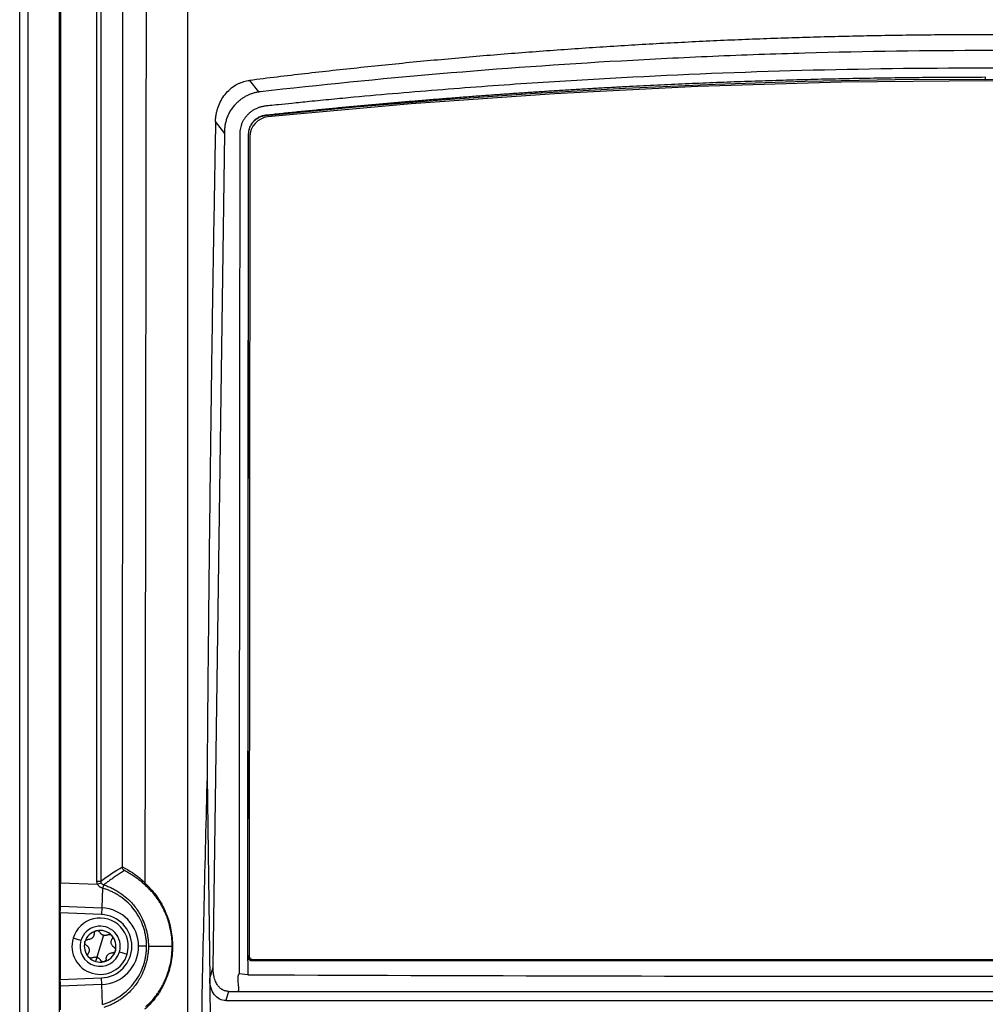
# Model space of a CAD drawing. Header units: millimetres. Extents: x 12 to 1209, y -252 to 1182.
# Tile 96 of 162: x 342 to 462, y 464 to 587. Entities that reach past the tile are written whole.
import ezdxf

# ---------------------------------------------------------------- set-up
doc = ezdxf.new("R2010")
doc.units = ezdxf.units.MM

msp = doc.modelspace()

# ---------------------------------------------------------------- linework, layer by layer
at = {"color": 7, "linetype": 'Continuous', "lineweight": 25}
for p, q in [((342.35, 291.39), (342.35, 651.39)), ((343.35, 651.39), (343.35, 291.39)), ((347.31, 291.34), (347.31, 651.43)), ((347.44, 593.5), (347.44, 479.28)), ((351.95, 479.49), (351.95, 593.05)), ((352.45, 593.29), (352.45, 479.49)), ((370.9, 578.99), (372.01, 577.58)), ((462.35, 579.42), (462.35, 579.16)), ((372.96, 574.7), (372.96, 574.65)), ((367.84, 572.41), (366.69, 573.88)), ((366.38, 468.79), (367.84, 572.41)), ((370.71, 470.15), (370.8, 572.27)), ((370.8, 572.31), (370.8, 572.27)), ((370.95, 571.97), (370.86, 470.23)), ((365.64, 492.49), (365.96, 467.39)), ((347.44, 479.28), (352.03, 479.09)), ((351.95, 479.49), (352.45, 479.49)), ((352.03, 479.09), (352.49, 479.29)), ((352.65, 478.6), (352.55, 476.15)), ((347.41, 476.36), (352.55, 476.15)), ((352.55, 476.15), (352.51, 475.32)), ((347.4, 475.53), (347.4, 467.24)), ((352.51, 475.32), (347.4, 475.53)), ((349.95, 472.09), (348.99, 472.38)), ((352.75, 472.76), (352.35, 471.39)), ((352.35, 471.39), (351.95, 470.02)), ((358.12, 471.39), (357.12, 471.39)), ((358.35, 471.39), (361.31, 471.39)), ((351.95, 470.01), (351.79, 469.49)), ((354.75, 470.68), (355.71, 470.4)), ((370.71, 470.08), (370.71, 470.15)), ((370.71, 469.58), (370.71, 470.08)), ((370.86, 470.2), (370.86, 470.23)), ((365.96, 467.39), (366.38, 468.79)), ((371.21, 469.65), (371.21, 469.58)), ((553.49, 469.65), (371.21, 469.65)), ((371.36, 469.73), (553.34, 469.73)), ((371.36, 469.7), (371.36, 469.73)), ((553.34, 469.7), (371.36, 469.7)), ((347.4, 467.24), (352.51, 467.45)), ((352.55, 466.62), (352.51, 467.45)), ((370.71, 467.84), (369.61, 467.96)), ((352.55, 466.62), (347.41, 466.41)), ((352.65, 464.17), (352.55, 466.62)), ((365.96, 467.39), (366.05, 460.19)), ((368.3, 465.78), (367.95, 464.64)), ((368.3, 465.78), (369.5, 465.78)), ((369.5, 465.78), (555.2, 465.78)), ((367.95, 464.64), (556.75, 464.64))]:
    msp.add_line(p, q, dxfattribs=at)
at = {"color": 7, "linetype": 'Continuous', "lineweight": 25, "flags": 128}
for points in [[(372.96, 574.65), (384.1, 575.71), (395.26, 576.62), (406.42, 577.4), (417.6, 578.04), (428.78, 578.53), (439.97, 578.88), (451.16, 579.09), (462.35, 579.16)], [(551.5, 574.46), (533.71, 576.07), (515.9, 577.33), (498.06, 578.23), (480.21, 578.77), (462.35, 578.95), (444.49, 578.77), (426.64, 578.23), (408.8, 577.33), (390.99, 576.07), (373.2, 574.46)], [(462.35, 579.16), (473.54, 579.09), (484.73, 578.88), (495.92, 578.53), (507.1, 578.04), (518.28, 577.4), (529.44, 576.62), (540.6, 575.71), (551.74, 574.65)]]:
    msp.add_lwpolyline(points, dxfattribs=at)
at = {"color": 7, "linetype": 'Continuous', "lineweight": 25}
for centre, radius, start, end in [((373.45, 571.97), 2.5, 95.7647, 179.9438), ((355.63, 477.75), 3.11, 155.9204, 163.9853), ((355.63, 477.75), 3.1, 155.8831, 163.9696), ((357.91, 479.47), 0.345, 160.7569, 221.9679), ((352.35, 471.39), 4.77, 0, 87.6502), ((352.35, 471.39), 3.5, 343.6076, 163.6076), ((352.35, 471.39), 3.94, 272.3498, 87.6502), ((352.35, 471.39), 2.5, 343.6076, 163.6076), ((352.35, 471.39), 3.5, 163.6076, 343.6076), ((352.35, 471.39), 1.97, 103.6076, 163.6076), ((352.35, 471.39), 1.97, 43.6076, 103.6076), ((352.35, 471.39), 1.44, 68.9593, 78.2559), ((352.96, 473.47), 0.748, 244.6431, 253.6076), ((352.96, 473.47), 0.748, 253.6076, 262.5721), ((352.35, 471.39), 1.97, 343.6076, 43.6076), ((352.35, 471.39), 2.5, 163.6076, 343.6076), ((352.35, 471.39), 1.97, 163.6076, 223.6076), ((352.35, 471.39), 4.77, 272.3498, 0), ((352.35, 471.39), 1.97, 223.6076, 253.6076), ((352.35, 471.39), 1.44, 248.9593, 253.6076), ((351.74, 469.3), 0.748, 64.6431, 82.5721), ((352.35, 471.39), 1.44, 253.6076, 258.2559), ((352.35, 471.39), 1.98, 283.6076, 343.6076), ((371.36, 470.23), 0.5, 179.952, 270.0044), ((371.36, 470.2), 0.5, 179.952, 270.0044), ((352.35, 471.39), 1.97, 253.6076, 283.6076)]:
    msp.add_arc(centre, radius, start, end, dxfattribs=at)
for points, knots in [([(358.07, 593.55), (358.06, 592.4), (358.06, 590.08), (358.06, 586.58), (358.05, 583.02), (358.05, 579.42), (358.04, 575.76), (358.04, 572.05), (358.03, 568.29), (358.03, 564.48), (358.02, 560.61), (358.02, 556.7), (358.01, 552.73), (358.01, 548.72), (358, 544.65), (358, 540.53), (357.99, 535.88), (357.98, 530.66), (357.98, 524.83), (357.97, 518.82), (357.96, 512.65), (357.95, 506.31), (357.94, 499.79), (357.93, 493.11), (357.92, 486.25), (357.91, 481.62), (357.91, 479.28)], [0, 0, 0, 0, 0.0301774, 0.0608059, 0.0918855, 0.1234161, 0.1553977, 0.1878301, 0.2207134, 0.2540476, 0.2878325, 0.3220682, 0.3567546, 0.3918918, 0.4274796, 0.4635181, 0.5000072, 0.5495138, 0.6005322, 0.6530625, 0.7071047, 0.762659, 0.8197254, 0.8783042, 0.9383956, 1, 1, 1, 1]), ([(355.11, 481.26), (355.11, 482.41), (355.11, 484.7), (355.11, 488.14), (355.12, 491.57), (355.12, 495.01), (355.13, 498.45), (355.13, 501.89), (355.13, 505.33), (355.14, 508.77), (355.14, 512.21), (355.14, 515.66), (355.15, 519.1), (355.15, 522.54), (355.15, 525.99), (355.15, 529.43), (355.16, 532.88), (355.16, 537.47), (355.16, 543.21), (355.16, 550.11), (355.17, 557), (355.17, 563.89), (355.17, 570.78), (355.17, 577.68), (355.17, 584.57), (355.17, 589.16), (355.17, 591.46)], [0, 0, 0, 0, 0.031249, 0.062496, 0.093743, 0.12499, 0.156236, 0.187482, 0.218728, 0.249975, 0.281223, 0.312471, 0.343721, 0.374973, 0.406227, 0.437482, 0.46874, 0.5, 0.562516, 0.625024, 0.687524, 0.75002, 0.812514, 0.875007, 0.937502, 1, 1, 1, 1]), ([(363.23, 460.46), (363.23, 462.1), (363.23, 465.34), (363.24, 470.16), (363.24, 474.92), (363.24, 479.6), (363.24, 484.2), (363.24, 488.73), (363.24, 493.19), (363.24, 497.58), (363.24, 501.89), (363.24, 506.13), (363.24, 510.3), (363.24, 514.39), (363.24, 518.41), (363.25, 522.35), (363.25, 528.25), (363.25, 536.08), (363.25, 545.79), (363.25, 555.34), (363.26, 564.73), (363.26, 573.96), (363.26, 583.02), (363.27, 589), (363.27, 591.97)], [0, 0, 0, 0, 0.037227, 0.073898, 0.110012, 0.145571, 0.180573, 0.21502, 0.24891, 0.282244, 0.315022, 0.347243, 0.378909, 0.410018, 0.440571, 0.470568, 0.500009, 0.575126, 0.649014, 0.721673, 0.793101, 0.863298, 0.932265, 1, 1, 1, 1]), ([(553.8, 578.99), (553.23, 579.06), (552.11, 579.2), (550.41, 579.4), (548.71, 579.61), (547.02, 579.8), (545.32, 580), (543.62, 580.19), (541.91, 580.37), (540.21, 580.56), (538.51, 580.74), (536.8, 580.91), (535.09, 581.08), (533.39, 581.25), (531.68, 581.41), (529.96, 581.57), (528.25, 581.73), (526.54, 581.88), (524.82, 582.03), (523.11, 582.17), (521.39, 582.31), (519.67, 582.44), (517.95, 582.58), (516.23, 582.7), (514.51, 582.83), (512.79, 582.95), (511.06, 583.06), (509.34, 583.17), (507.61, 583.28), (505.88, 583.39), (504.15, 583.49), (502.42, 583.58), (500.69, 583.67), (498.95, 583.76), (497.22, 583.85), (495.48, 583.93), (493.74, 584), (492, 584.07), (490.26, 584.14), (488.52, 584.2), (486.78, 584.26), (485.04, 584.32), (483.29, 584.37), (481.54, 584.42), (479.8, 584.46), (478.05, 584.5), (476.3, 584.54), (474.55, 584.57), (472.79, 584.59), (471.04, 584.62), (469.28, 584.63), (467.53, 584.65), (465.77, 584.66), (464.01, 584.67), (461.66, 584.67), (458.71, 584.66), (455.17, 584.63), (451.63, 584.59), (448.08, 584.53), (444.54, 584.45), (440.98, 584.36), (437.43, 584.25), (433.88, 584.12), (430.33, 583.98), (426.79, 583.81), (423.25, 583.64), (419.71, 583.44), (416.19, 583.23), (412.67, 583), (409.15, 582.75), (405.64, 582.49), (402.14, 582.22), (398.65, 581.92), (395.16, 581.61), (391.67, 581.29), (388.2, 580.94), (384.73, 580.58), (381.26, 580.21), (377.8, 579.82), (374.35, 579.41), (372.05, 579.13), (370.9, 578.99)], [0, 0, 0, 0, 0.0094984, 0.0189904, 0.0284764, 0.0379565, 0.047431, 0.0569002, 0.0663642, 0.0758234, 0.085278, 0.0947282, 0.1041743, 0.1136166, 0.1230553, 0.1324906, 0.1419228, 0.1513522, 0.1607789, 0.1702033, 0.1796257, 0.1890462, 0.1984651, 0.2078826, 0.2172991, 0.2267148, 0.2361298, 0.2455446, 0.2549593, 0.2643741, 0.2737895, 0.2832055, 0.2926224, 0.3020406, 0.3114602, 0.3208816, 0.3303049, 0.3397305, 0.3491585, 0.3585894, 0.3680232, 0.3774604, 0.386901, 0.3963455, 0.4057941, 0.415247, 0.4247045, 0.4341669, 0.4436345, 0.4531074, 0.4625861, 0.4720706, 0.4815615, 0.4910588, 0.5005628, 0.5196448, 0.5387465, 0.5578702, 0.5770181, 0.5961926, 0.6153958, 0.634628, 0.6538662, 0.6731026, 0.692335, 0.7115617, 0.7307805, 0.7499895, 0.7691885, 0.7883846, 0.8075805, 0.8267784, 0.8459805, 0.8651888, 0.8844054, 0.9036326, 0.9228724, 0.942127, 0.9613984, 0.9806887, 1, 1, 1, 1]), ([(372.27, 577.62), (379.66, 578.46), (387.1, 579.21), (402.05, 580.48), (409.56, 581.02), (420.9, 581.66), (424.69, 581.85), (432.29, 582.18), (436.1, 582.31), (447.53, 582.63), (455.12, 582.74), (477.83, 582.73), (492.88, 582.29), (522.79, 580.58), (537.66, 579.31), (552.43, 577.62)], [0, 0, 0, 0, 0.125, 0.125, 0.25, 0.25, 0.3125, 0.3125, 0.375, 0.375, 0.5, 0.5, 0.75, 0.75, 1, 1, 1, 1]), ([(551.85, 575.79), (551.62, 575.82), (551.06, 575.89), (550.07, 575.99), (548.81, 576.12), (547.27, 576.27), (545.36, 576.46), (543.18, 576.67), (539.76, 576.99), (535.28, 577.39), (527.85, 578), (518.54, 578.68), (503.54, 579.58), (484.7, 580.32), (462.07, 580.61), (439.51, 580.31), (420.85, 579.56), (406, 578.67), (396.76, 578), (389.38, 577.39), (384.78, 576.98), (381.11, 576.63), (378.54, 576.38), (376.35, 576.16), (374.71, 575.99), (373.6, 575.88), (373.04, 575.82), (372.85, 575.8)], [0, 0, 0, 0, 0.004036, 0.009656, 0.01686, 0.025647, 0.036018, 0.049535, 0.062915, 0.094378, 0.125702, 0.188652, 0.251176, 0.376914, 0.501982, 0.625792, 0.750275, 0.812269, 0.87468, 0.905866, 0.937192, 0.952857, 0.968557, 0.980978, 0.990359, 0.996699, 1, 1, 1, 1]), ([(366.69, 573.88), (366.69, 573.95), (366.69, 574.11), (366.71, 574.34), (366.74, 574.56), (366.77, 574.79), (366.82, 575.01), (366.87, 575.23), (366.93, 575.45), (367.07, 575.89), (367.35, 576.51), (367.86, 577.27), (368.48, 577.93), (369.07, 578.35), (369.55, 578.6), (369.87, 578.74), (370.21, 578.85), (370.55, 578.94), (370.79, 578.97), (370.9, 578.99)], [0, 0, 0, 0, 0.031698, 0.063174, 0.09448, 0.125669, 0.156794, 0.187908, 0.219065, 0.250319, 0.375995, 0.500149, 0.625808, 0.750148, 0.800521, 0.850383, 0.900044, 0.949813, 1, 1, 1, 1]), ([(372.96, 574.7), (373.58, 574.77), (374.81, 574.9), (376.66, 575.09), (378.5, 575.27), (380.35, 575.45), (382.2, 575.63), (384.05, 575.8), (385.9, 575.97), (387.75, 576.14), (389.6, 576.3), (391.45, 576.45), (393.29, 576.61), (395.14, 576.75), (396.99, 576.9), (398.84, 577.04), (400.68, 577.18), (402.53, 577.31), (404.37, 577.44), (406.22, 577.56), (408.06, 577.68), (409.91, 577.8), (411.75, 577.91), (413.59, 578.02), (415.43, 578.12), (417.81, 578.25), (420.73, 578.4), (424.2, 578.56), (427.67, 578.71), (431.14, 578.84), (434.61, 578.96), (438.08, 579.07), (441.55, 579.16), (445.02, 579.24), (448.49, 579.3), (451.96, 579.35), (455.42, 579.39), (458.89, 579.41), (461.2, 579.41), (462.35, 579.42)], [0, 0, 0, 0, 0.021175, 0.042321, 0.063439, 0.084527, 0.105586, 0.126617, 0.147618, 0.168591, 0.189536, 0.210452, 0.231339, 0.252198, 0.273028, 0.29383, 0.314604, 0.33535, 0.356067, 0.376757, 0.397418, 0.418052, 0.438657, 0.459235, 0.479785, 0.500307, 0.538939, 0.577537, 0.616101, 0.654633, 0.693132, 0.731598, 0.770033, 0.808437, 0.846809, 0.885152, 0.923464, 0.961746, 1, 1, 1, 1]), ([(367.84, 572.6), (367.84, 572.68), (367.84, 572.83), (367.86, 573.06), (367.88, 573.3), (367.92, 573.54), (367.97, 573.78), (368.03, 574.02), (368.11, 574.26), (368.2, 574.5), (368.3, 574.74), (368.42, 574.98), (368.55, 575.21), (368.7, 575.44), (368.86, 575.66), (369.05, 575.9), (369.28, 576.15), (369.55, 576.41), (369.85, 576.65), (370.17, 576.87), (370.51, 577.07), (370.87, 577.25), (371.24, 577.39), (371.62, 577.51), (371.88, 577.56), (372.01, 577.58)], [0, 0, 0, 0, 0.031987, 0.064495, 0.09755, 0.131172, 0.165376, 0.200172, 0.235566, 0.271557, 0.308137, 0.345293, 0.383005, 0.421247, 0.459986, 0.499184, 0.550348, 0.603061, 0.65718, 0.712528, 0.768906, 0.826089, 0.883836, 0.941893, 1, 1, 1, 1]), ([(372.01, 577.58), (372.05, 577.59), (372.14, 577.6), (372.23, 577.62), (372.27, 577.62)], [0, 0, 0, 0, 0.508384, 1, 1, 1, 1]), ([(372.85, 575.8), (372.78, 575.79), (372.65, 575.77), (372.45, 575.73), (372.26, 575.68), (372.07, 575.62), (371.89, 575.56), (371.72, 575.48), (371.55, 575.39), (371.38, 575.29), (371.22, 575.19), (371.06, 575.07), (370.91, 574.95), (370.77, 574.81), (370.59, 574.63), (370.38, 574.38), (370.17, 574.08), (370, 573.75), (369.87, 573.41), (369.78, 573.06), (369.72, 572.69), (369.71, 572.44), (369.7, 572.31)], [0, 0, 0, 0, 0.040363, 0.080009, 0.119039, 0.157558, 0.195677, 0.233508, 0.271168, 0.308774, 0.346444, 0.384296, 0.422446, 0.461006, 0.500086, 0.573659, 0.645048, 0.715103, 0.784723, 0.854823, 0.9263, 1, 1, 1, 1]), ([(370.8, 572.31), (370.8, 572.36), (370.81, 572.46), (370.82, 572.61), (370.84, 572.76), (370.88, 572.9), (370.92, 573.04), (371, 573.28), (371.16, 573.59), (371.42, 573.94), (371.75, 574.24), (372.06, 574.43), (372.33, 574.55), (372.53, 574.62), (372.74, 574.67), (372.89, 574.69), (372.96, 574.7)], [0, 0, 0, 0, 0.041971, 0.083599, 0.125055, 0.166515, 0.208153, 0.250141, 0.374679, 0.499821, 0.624226, 0.749455, 0.811717, 0.874336, 0.937166, 1, 1, 1, 1]), ([(370.8, 572.27), (370.8, 572.42), (370.82, 572.57), (370.87, 572.85), (370.91, 572.99), (371.02, 573.27), (371.08, 573.4), (371.24, 573.65), (371.33, 573.77), (371.52, 573.98), (371.63, 574.08), (371.86, 574.26), (371.99, 574.34), (372.25, 574.47), (372.39, 574.52), (372.6, 574.59), (372.71, 574.61), (372.81, 574.63), (372.89, 574.64), (372.92, 574.65), (372.96, 574.65)], [0, 0, 0, 0, 0.125, 0.125, 0.25, 0.25, 0.375, 0.375, 0.5, 0.5, 0.625, 0.625, 0.75, 0.75, 0.875, 0.875, 0.9375, 0.96875, 0.96875, 1, 1, 1, 1]), ([(366.69, 573.88), (366.66, 572.18), (366.6, 568.79), (366.51, 563.7), (366.42, 558.61), (366.34, 553.52), (366.26, 548.43), (366.19, 543.35), (366.12, 538.26), (366.05, 533.17), (365.99, 528.09), (365.93, 523), (365.87, 517.91), (365.82, 512.83), (365.77, 507.75), (365.72, 502.66), (365.68, 497.58), (365.65, 494.19), (365.64, 492.49)], [0, 0, 0, 0, 0.062579, 0.125146, 0.187702, 0.250247, 0.312781, 0.375304, 0.437816, 0.500319, 0.562811, 0.625294, 0.687767, 0.750232, 0.812687, 0.875133, 0.937571, 1, 1, 1, 1]), ([(369.7, 572.31), (369.7, 571.21), (369.7, 566.84), (369.69, 557.05), (369.67, 540.77), (369.66, 521.02), (369.64, 501.56), (369.63, 486.13), (369.62, 475.46), (369.61, 469.93), (369.61, 467.96)], [0, 0, 0, 0, 0.031701, 0.125612, 0.28172, 0.500006, 0.693349, 0.841123, 0.943338, 1, 1, 1, 1]), ([(370.71, 470.08), (370.71, 471.8), (370.72, 475.25), (370.72, 480.42), (370.72, 485.58), (370.73, 490.74), (370.73, 495.89), (370.74, 501.03), (370.74, 506.17), (370.75, 511.3), (370.75, 516.42), (370.76, 521.53), (370.76, 526.64), (370.77, 531.74), (370.77, 536.84), (370.78, 541.93), (370.78, 547.01), (370.79, 552.08), (370.79, 557.15), (370.79, 562.21), (370.8, 567.27), (370.8, 570.63), (370.8, 572.31)], [0, 0, 0, 0, 0.0506, 0.101136, 0.151609, 0.202019, 0.252365, 0.302647, 0.352867, 0.403023, 0.453117, 0.503147, 0.553114, 0.603019, 0.652861, 0.70264, 0.752356, 0.80201, 0.851601, 0.90113, 0.950596, 1, 1, 1, 1]), ([(355.37, 480.8), (355.35, 480.81), (355.31, 480.83), (355.27, 480.87), (355.24, 480.9), (355.21, 480.93), (355.19, 480.96), (355.18, 480.97), (355.16, 481.01), (355.13, 481.07), (355.11, 481.15), (355.11, 481.21), (355.11, 481.24)], [0, 0, 0, 0, 0.124282, 0.232844, 0.324049, 0.396891, 0.450835, 0.485649, 0.50126, 0.682894, 0.849628, 1, 1, 1, 1]), ([(355.37, 480.8), (355.21, 480.7), (354.9, 480.5), (354.44, 480.2), (354, 479.9), (353.58, 479.6), (353.18, 479.31), (352.92, 479.11), (352.79, 479.01)], [0, 0, 0, 0, 0.184827, 0.362389, 0.532688, 0.695723, 0.851493, 1, 1, 1, 1]), ([(357.65, 479.24), (357.58, 479.31), (357.43, 479.44), (357.2, 479.62), (356.96, 479.81), (356.72, 479.99), (356.47, 480.16), (356.2, 480.33), (355.93, 480.49), (355.65, 480.65), (355.46, 480.75), (355.37, 480.8)], [0, 0, 0, 0, 0.099416, 0.201724, 0.30694, 0.415077, 0.526149, 0.640167, 0.757142, 0.877083, 1, 1, 1, 1]), ([(347.41, 476.36), (347.42, 476.52), (347.42, 476.7), (347.43, 477.13), (347.43, 477.37), (347.43, 477.88), (347.44, 478.16), (347.44, 478.72), (347.44, 479), (347.44, 479.28)], [0, 0, 0, 0, 0.25, 0.25, 0.5, 0.5, 0.75, 0.75, 1, 1, 1, 1]), ([(352.64, 478.6), (352.61, 478.61), (352.55, 478.63), (352.46, 478.68), (352.37, 478.72), (352.28, 478.79), (352.18, 478.87), (352.1, 478.97), (352.05, 479.05), (352.03, 479.09)], [0, 0, 0, 0, 0.127388, 0.252658, 0.376944, 0.50141, 0.671303, 0.836286, 1, 1, 1, 1]), ([(358.12, 471.39), (358.12, 471.48), (358.12, 471.65), (358.1, 471.92), (358.08, 472.18), (358.05, 472.45), (358, 472.72), (357.95, 472.98), (357.89, 473.25), (357.81, 473.51), (357.64, 474.06), (357.28, 474.89), (356.64, 475.9), (355.83, 476.82), (355.08, 477.43), (354.48, 477.81), (354.08, 478.04), (353.64, 478.25), (353.16, 478.45), (352.82, 478.55), (352.65, 478.6)], [0, 0, 0, 0, 0.027218, 0.05453, 0.081953, 0.109504, 0.137202, 0.165063, 0.193106, 0.221349, 0.249809, 0.37052, 0.499451, 0.61827, 0.749113, 0.793536, 0.840719, 0.890776, 0.943827, 1, 1, 1, 1]), ([(352.8, 479.01), (352.88, 478.99), (353.05, 478.93), (353.31, 478.83), (353.56, 478.73), (353.82, 478.61), (354.07, 478.48), (354.32, 478.35), (354.56, 478.2), (354.81, 478.04), (355.25, 477.73), (355.98, 477.13), (356.85, 476.13), (357.53, 474.98), (357.91, 474.04), (358.11, 473.36), (358.22, 472.86), (358.29, 472.36), (358.34, 471.87), (358.35, 471.55), (358.35, 471.39)], [0, 0, 0, 0, 0.026677, 0.053653, 0.080927, 0.1085, 0.136373, 0.164546, 0.193019, 0.221793, 0.250868, 0.355665, 0.500477, 0.645546, 0.750134, 0.802855, 0.854194, 0.904159, 0.952758, 1, 1, 1, 1]), ([(357.9, 479.22), (357.92, 479.2), (357.96, 479.17), (358.02, 479.12), (358.09, 479.06), (358.16, 479), (358.24, 478.93), (358.32, 478.85), (358.4, 478.77), (358.49, 478.68), (358.7, 478.46), (359.06, 478.05), (359.53, 477.4), (359.92, 476.77), (360.23, 476.2), (360.52, 475.55), (360.81, 474.79), (361.06, 473.93), (361.25, 472.95), (361.35, 471.88), (361.35, 470.78), (361.23, 469.72), (360.97, 468.44), (360.6, 467.4), (360.22, 466.57), (359.93, 466.03), (359.65, 465.56), (359.29, 465.05), (358.87, 464.52), (358.52, 464.14), (358.28, 463.9), (358.13, 463.76), (357.99, 463.64), (357.91, 463.58), (357.87, 463.55)], [0, 0, 0, 0, 0.014682, 0.02915, 0.043411, 0.057468, 0.071327, 0.084991, 0.098467, 0.111759, 0.124872, 0.190245, 0.24973, 0.281761, 0.311958, 0.344109, 0.374169, 0.406644, 0.437076, 0.468611, 0.499989, 0.531371, 0.562816, 0.625359, 0.65555, 0.687927, 0.718222, 0.750319, 0.809968, 0.875048, 0.905033, 0.935841, 0.96749, 1, 1, 1, 1]), ([(358.03, 478.88), (358.02, 478.9), (357.99, 478.93), (357.96, 478.98), (357.93, 479.04), (357.91, 479.12), (357.9, 479.19), (357.9, 479.22)], [0, 0, 0, 0, 0.1637442, 0.3309417, 0.5004447, 0.7484643, 1, 1, 1, 1]), ([(361.31, 471.39), (361.31, 471.46), (361.31, 471.59), (361.3, 471.79), (361.29, 472), (361.28, 472.2), (361.26, 472.4), (361.24, 472.6), (361.21, 472.8), (361.18, 473), (361.15, 473.2), (361.07, 473.62), (360.92, 474.27), (360.67, 475.02), (360.39, 475.68), (360.12, 476.25), (359.83, 476.74), (359.48, 477.3), (359.05, 477.86), (358.69, 478.26), (358.45, 478.51), (358.29, 478.67), (358.14, 478.79), (358.07, 478.85), (358.03, 478.88)], [0, 0, 0, 0, 0.012278, 0.024561, 0.036878, 0.049257, 0.061723, 0.074304, 0.087026, 0.099913, 0.112989, 0.126277, 0.186718, 0.25192, 0.311878, 0.375848, 0.436686, 0.500621, 0.621534, 0.750323, 0.811368, 0.87327, 0.936118, 1, 1, 1, 1]), ([(347.4, 475.53), (347.4, 475.69), (347.4, 475.86), (347.41, 476.15), (347.41, 476.28), (347.41, 476.36)], [0, 0, 0, 0, 0.5, 0.5, 1, 1, 1, 1]), ([(351.6, 472.95), (351.6, 472.92), (351.6, 472.87), (351.58, 472.8), (351.57, 472.73), (351.53, 472.64), (351.47, 472.53), (351.37, 472.42), (351.25, 472.32), (351.12, 472.26), (350.97, 472.22), (350.88, 472.22), (350.83, 472.21)], [0, 0, 0, 0, 0.0696184, 0.1345429, 0.1948367, 0.2505785, 0.3792391, 0.5001497, 0.6210237, 0.7497258, 0.8656032, 1, 1, 1, 1]), ([(351.89, 473.31), (351.87, 473.3), (351.84, 473.29), (351.79, 473.27), (351.75, 473.25), (351.71, 473.21), (351.66, 473.16), (351.61, 473.07), (351.61, 472.99), (351.6, 472.95)], [0, 0, 0, 0, 0.097487, 0.196081, 0.296022, 0.397541, 0.500858, 0.736255, 1, 1, 1, 1]), ([(352.3, 473.12), (352.29, 473.14), (352.27, 473.17), (352.23, 473.22), (352.18, 473.26), (352.11, 473.3), (352.01, 473.33), (351.93, 473.31), (351.89, 473.31)], [0, 0, 0, 0, 0.135646, 0.264029, 0.385317, 0.499709, 0.754414, 1, 1, 1, 1]), ([(352.64, 472.8), (352.62, 472.81), (352.57, 472.83), (352.51, 472.88), (352.44, 472.94), (352.37, 473.02), (352.33, 473.09), (352.3, 473.12)], [0, 0, 0, 0, 0.158839, 0.325059, 0.499286, 0.732295, 1, 1, 1, 1]), ([(353.33, 472.82), (353.3, 472.81), (353.26, 472.78), (353.18, 472.76), (353.09, 472.73), (352.99, 472.72), (352.91, 472.73), (352.87, 472.73)], [0, 0, 0, 0, 0.182457, 0.349412, 0.501049, 0.759157, 1, 1, 1, 1]), ([(353.33, 472.82), (353.35, 472.83), (353.38, 472.85), (353.44, 472.86), (353.5, 472.87), (353.58, 472.86), (353.68, 472.83), (353.75, 472.78), (353.78, 472.75)], [0, 0, 0, 0, 0.126524, 0.25025, 0.373773, 0.499743, 0.751748, 1, 1, 1, 1]), ([(353.78, 472.75), (353.79, 472.74), (353.81, 472.72), (353.83, 472.68), (353.87, 472.62), (353.89, 472.52), (353.88, 472.42), (353.86, 472.35), (353.84, 472.31), (353.83, 472.29)], [0, 0, 0, 0, 0.083027, 0.166378, 0.250753, 0.499959, 0.749068, 0.875043, 1, 1, 1, 1]), ([(350.62, 471.52), (350.61, 471.53), (350.57, 471.55), (350.53, 471.59), (350.5, 471.64), (350.47, 471.7), (350.45, 471.76), (350.44, 471.82), (350.44, 471.88), (350.45, 471.92), (350.46, 471.95)], [0, 0, 0, 0, 0.126476, 0.250145, 0.373611, 0.499527, 0.624265, 0.749321, 0.875558, 1, 1, 1, 1]), ([(350.46, 471.95), (350.46, 471.96), (350.47, 471.99), (350.49, 472.02), (350.53, 472.08), (350.6, 472.15), (350.69, 472.2), (350.77, 472.21), (350.81, 472.21), (350.83, 472.21)], [0, 0, 0, 0, 0.083027, 0.166378, 0.250753, 0.499959, 0.749068, 0.875043, 1, 1, 1, 1]), ([(350.62, 471.52), (350.65, 471.5), (350.69, 471.48), (350.75, 471.43), (350.8, 471.38), (350.86, 471.3), (350.92, 471.2), (350.97, 471.05), (350.99, 470.9), (350.98, 470.76), (350.94, 470.61), (350.9, 470.53), (350.87, 470.48)], [0, 0, 0, 0, 0.069618, 0.134543, 0.194837, 0.250578, 0.379239, 0.50015, 0.621024, 0.749726, 0.865603, 1, 1, 1, 1]), ([(352.65, 464.17), (352.73, 464.2), (352.88, 464.24), (353.11, 464.32), (353.34, 464.4), (353.57, 464.5), (353.91, 464.65), (354.34, 464.88), (355.04, 465.32), (355.82, 465.95), (356.64, 466.87), (357.28, 467.88), (357.67, 468.78), (357.88, 469.47), (357.99, 469.95), (358.06, 470.43), (358.11, 470.91), (358.12, 471.23), (358.12, 471.39)], [0, 0, 0, 0, 0.024995, 0.050016, 0.07506, 0.100125, 0.125208, 0.191529, 0.250259, 0.38126, 0.500212, 0.629221, 0.750005, 0.801114, 0.851564, 0.90146, 0.950904, 1, 1, 1, 1]), ([(358.35, 471.39), (358.35, 471.3), (358.35, 471.12), (358.33, 470.86), (358.31, 470.58), (358.28, 470.31), (358.23, 470.03), (358.18, 469.75), (358.12, 469.47), (358.04, 469.19), (357.88, 468.66), (357.53, 467.79), (356.85, 466.64), (355.97, 465.64), (355.19, 464.99), (354.61, 464.6), (354.17, 464.34), (353.72, 464.12), (353.26, 463.92), (352.95, 463.82), (352.8, 463.76)], [0, 0, 0, 0, 0.026103, 0.052624, 0.079567, 0.106932, 0.134721, 0.162935, 0.191576, 0.220644, 0.250143, 0.354746, 0.500018, 0.644896, 0.749925, 0.801863, 0.852838, 0.902851, 0.951904, 1, 1, 1, 1]), ([(354.08, 471.26), (354.06, 471.27), (354.01, 471.3), (353.96, 471.35), (353.91, 471.4), (353.85, 471.47), (353.78, 471.58), (353.73, 471.72), (353.71, 471.87), (353.72, 472.02), (353.76, 472.17), (353.8, 472.25), (353.83, 472.29)], [0, 0, 0, 0, 0.069618, 0.134543, 0.194837, 0.250578, 0.379239, 0.50015, 0.621024, 0.749726, 0.865603, 1, 1, 1, 1]), ([(354.08, 471.26), (354.1, 471.25), (354.13, 471.22), (354.17, 471.18), (354.21, 471.13), (354.23, 471.08), (354.25, 471.02), (354.26, 470.96), (354.26, 470.89), (354.25, 470.85), (354.25, 470.83)], [0, 0, 0, 0, 0.126476, 0.250145, 0.373611, 0.499527, 0.624265, 0.749321, 0.875558, 1, 1, 1, 1]), ([(358, 463.9), (358.02, 463.91), (358.06, 463.94), (358.11, 463.98), (358.18, 464.04), (358.25, 464.1), (358.32, 464.16), (358.4, 464.24), (358.48, 464.32), (358.67, 464.5), (358.98, 464.84), (359.39, 465.37), (359.75, 465.9), (360.03, 466.38), (360.31, 466.93), (360.6, 467.6), (360.87, 468.36), (361.05, 469.06), (361.16, 469.6), (361.21, 469.95), (361.25, 470.31), (361.28, 470.66), (361.3, 471.03), (361.31, 471.27), (361.31, 471.39)], [0, 0, 0, 0, 0.032032, 0.063812, 0.095349, 0.12665, 0.157725, 0.188583, 0.219234, 0.249687, 0.378559, 0.498936, 0.563086, 0.623781, 0.688538, 0.748701, 0.814035, 0.874035, 0.896042, 0.917463, 0.938429, 0.959077, 0.979551, 1, 1, 1, 1]), ([(350.92, 470.03), (350.91, 470.04), (350.89, 470.06), (350.87, 470.09), (350.84, 470.16), (350.81, 470.25), (350.82, 470.35), (350.85, 470.43), (350.86, 470.46), (350.87, 470.48)], [0, 0, 0, 0, 0.083027, 0.166378, 0.250753, 0.499959, 0.749068, 0.875043, 1, 1, 1, 1]), ([(351.09, 469.93), (351.07, 469.93), (351.04, 469.94), (351, 469.96), (350.96, 469.99), (350.93, 470.01), (350.92, 470.03)], [0, 0, 0, 0, 0.253236, 0.502403, 0.750377, 1, 1, 1, 1]), ([(351.37, 469.96), (351.36, 469.95), (351.33, 469.94), (351.28, 469.92), (351.23, 469.91), (351.16, 469.91), (351.11, 469.92), (351.09, 469.93)], [0, 0, 0, 0, 0.166001, 0.332649, 0.502313, 0.753757, 1, 1, 1, 1]), ([(351.37, 469.96), (351.4, 469.97), (351.45, 469.99), (351.52, 470.02), (351.61, 470.04), (351.71, 470.06), (351.8, 470.05), (351.83, 470.05)], [0, 0, 0, 0, 0.182457, 0.349412, 0.501049, 0.759157, 1, 1, 1, 1]), ([(352.06, 469.98), (352.08, 469.97), (352.13, 469.94), (352.2, 469.9), (352.27, 469.84), (352.34, 469.76), (352.38, 469.69), (352.4, 469.66)], [0, 0, 0, 0, 0.158839, 0.325059, 0.499286, 0.732295, 1, 1, 1, 1]), ([(353.1, 469.83), (353.1, 469.85), (353.11, 469.9), (353.12, 469.98), (353.14, 470.05), (353.17, 470.14), (353.23, 470.24), (353.33, 470.36), (353.45, 470.45), (353.58, 470.52), (353.73, 470.56), (353.82, 470.56), (353.87, 470.56)], [0, 0, 0, 0, 0.069618, 0.134543, 0.194837, 0.250578, 0.379239, 0.50015, 0.621024, 0.749726, 0.865603, 1, 1, 1, 1]), ([(354.25, 470.83), (354.24, 470.82), (354.23, 470.79), (354.21, 470.75), (354.18, 470.69), (354.11, 470.62), (354.01, 470.58), (353.93, 470.56), (353.89, 470.56), (353.87, 470.56)], [0, 0, 0, 0, 0.083027, 0.166378, 0.250753, 0.499959, 0.749068, 0.875043, 1, 1, 1, 1]), ([(370.71, 470.15), (370.71, 470.09), (370.72, 470.03), (370.77, 469.9), (370.81, 469.85), (370.91, 469.75), (370.96, 469.71), (371.09, 469.66), (371.15, 469.65), (371.21, 469.65)], [0, 0, 0, 0, 0.25, 0.25, 0.5, 0.5, 0.75, 0.75, 1, 1, 1, 1]), ([(371.21, 469.58), (371.19, 469.58), (371.14, 469.58), (371.08, 469.59), (371.01, 469.62), (370.93, 469.66), (370.85, 469.72), (370.79, 469.8), (370.75, 469.88), (370.72, 469.98), (370.71, 470.04), (370.71, 470.08)], [0, 0, 0, 0, 0.083289, 0.166396, 0.250787, 0.375938, 0.499894, 0.623842, 0.749217, 0.875256, 1, 1, 1, 1]), ([(352.62, 469.47), (352.61, 469.48), (352.57, 469.49), (352.53, 469.51), (352.48, 469.55), (352.44, 469.59), (352.41, 469.64), (352.4, 469.66)], [0, 0, 0, 0, 0.16382, 0.329134, 0.498108, 0.751373, 1, 1, 1, 1]), ([(352.82, 469.47), (352.8, 469.47), (352.77, 469.46), (352.72, 469.46), (352.67, 469.46), (352.64, 469.47), (352.62, 469.47)], [0, 0, 0, 0, 0.249623, 0.497597, 0.746764, 1, 1, 1, 1]), ([(353.1, 469.83), (353.1, 469.81), (353.1, 469.77), (353.08, 469.71), (353.06, 469.65), (353.03, 469.6), (352.98, 469.56), (352.93, 469.52), (352.88, 469.49), (352.84, 469.47), (352.82, 469.47)], [0, 0, 0, 0, 0.126476, 0.250145, 0.373611, 0.499527, 0.624265, 0.749321, 0.875558, 1, 1, 1, 1]), ([(368.3, 465.78), (368.26, 465.78), (368.18, 465.79), (368.06, 465.8), (367.94, 465.83), (367.82, 465.86), (367.7, 465.91), (367.59, 465.96), (367.48, 466.03), (367.37, 466.1), (367.27, 466.19), (367.17, 466.28), (367.07, 466.39), (366.98, 466.5), (366.87, 466.67), (366.75, 466.89), (366.62, 467.18), (366.52, 467.53), (366.44, 467.91), (366.39, 468.34), (366.38, 468.64), (366.38, 468.79)], [0, 0, 0, 0, 0.031094, 0.062051, 0.093014, 0.124124, 0.155522, 0.187342, 0.219717, 0.252769, 0.286615, 0.321365, 0.357118, 0.393967, 0.431995, 0.504684, 0.585722, 0.675513, 0.77435, 0.882456, 1, 1, 1, 1]), ([(370.71, 469.58), (370.71, 469.26), (370.71, 468.79), (370.71, 468.32), (370.71, 468.08), (370.71, 467.99), (370.71, 467.92), (370.71, 467.91), (370.71, 467.89), (370.71, 467.89), (370.71, 467.87), (370.71, 467.85), (370.71, 467.84)], [0, 0, 0, 0, 0.5, 0.75, 0.75, 0.875, 0.875, 0.90625, 0.90625, 0.9375, 0.9375, 1, 1, 1, 1]), ([(553.49, 469.58), (550.08, 469.58), (543.27, 469.57), (533.06, 469.57), (522.9, 469.57), (512.76, 469.57), (502.65, 469.57), (492.56, 469.57), (482.48, 469.57), (472.41, 469.57), (462.35, 469.57), (452.29, 469.57), (442.22, 469.57), (432.15, 469.57), (422.06, 469.57), (411.94, 469.57), (401.81, 469.57), (391.64, 469.57), (381.44, 469.57), (374.62, 469.58), (371.21, 469.58)], [0, 0, 0, 0, 0.056181, 0.112141, 0.167908, 0.223509, 0.278972, 0.334325, 0.389594, 0.444809, 0.499996, 0.555183, 0.610398, 0.665668, 0.721021, 0.776485, 0.832087, 0.887856, 0.943817, 1, 1, 1, 1]), ([(369.61, 467.96), (369.6, 467.94), (369.57, 467.91), (369.54, 467.86), (369.52, 467.81), (369.5, 467.75), (369.47, 467.67), (369.45, 467.56), (369.45, 467.42), (369.45, 467.28), (369.45, 467.1), (369.47, 466.87), (369.5, 466.64), (369.52, 466.46), (369.53, 466.32), (369.54, 466.19), (369.54, 466.05), (369.54, 465.91), (369.51, 465.82), (369.5, 465.78)], [0, 0, 0, 0, 0.020269, 0.042836, 0.067771, 0.095128, 0.124945, 0.182952, 0.249972, 0.309512, 0.374952, 0.49993, 0.624927, 0.687382, 0.749905, 0.817321, 0.874842, 0.943714, 1, 1, 1, 1]), ([(347.41, 466.41), (347.41, 466.5), (347.41, 466.62), (347.4, 466.92), (347.4, 467.09), (347.4, 467.24)], [0, 0, 0, 0, 0.5, 0.5, 1, 1, 1, 1]), ([(347.44, 463.5), (347.44, 463.78), (347.44, 464.06), (347.44, 464.62), (347.43, 464.89), (347.43, 465.41), (347.43, 465.65), (347.42, 466.07), (347.42, 466.26), (347.41, 466.41)], [0, 0, 0, 0, 0.25, 0.25, 0.5, 0.5, 0.75, 0.75, 1, 1, 1, 1]), ([(367.95, 464.64), (367.69, 464.64), (367.43, 464.7), (366.94, 464.95), (366.71, 465.15), (366.34, 465.66), (366.2, 465.97), (366.01, 466.66), (365.96, 467.03), (365.96, 467.39)], [0, 0, 0, 0, 0.25, 0.25, 0.5, 0.5, 0.75, 0.75, 1, 1, 1, 1])]:
    msp.add_open_spline(points, degree=3, knots=knots, dxfattribs=at)
for points in [[(367.84, 572.41), (367.84, 572.48), (367.84, 572.54), (367.84, 572.6)], [(365.64, 492.49), (365.35, 481.86), (365.11, 471.23), (364.91, 460.59)], [(352.45, 479.49), (353.33, 480.14), (354.22, 480.71), (355.11, 481.24)], [(355.11, 481.26), (355.96, 480.84), (356.79, 480.3), (357.58, 479.59)], [(355.11, 481.24), (355.11, 481.25), (355.11, 481.26), (355.11, 481.26)], [(352.03, 479.09), (351.98, 479.22), (351.95, 479.35), (351.95, 479.49)], [(352.49, 479.29), (352.46, 479.35), (352.45, 479.42), (352.45, 479.49)], [(352.79, 479.01), (352.66, 479.06), (352.55, 479.16), (352.49, 479.29)], [(352.65, 478.6), (352.65, 478.6), (352.65, 478.6), (352.64, 478.6)], [(352.79, 479.01), (352.8, 479.01), (352.8, 479.01), (352.8, 479.01)], [(357.58, 479.59), (357.69, 479.49), (357.8, 479.39), (357.91, 479.28)], [(358.03, 478.88), (357.91, 479.01), (357.78, 479.13), (357.65, 479.24)], [(357.91, 479.28), (357.91, 479.26), (357.9, 479.24), (357.9, 479.22)], [(370.71, 467.84), (432.61, 467.59), (492.09, 467.59), (553.99, 467.84)], [(352.64, 464.17), (352.65, 464.17), (352.65, 464.17), (352.65, 464.17)]]:
    msp.add_open_spline(points, degree=3, dxfattribs=at)

doc.saveas('drawing.dxf')
